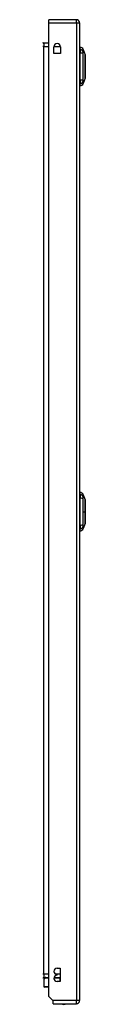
# Model space of a CAD drawing. Header units: inches. Extents: x 19 to 446, y 48 to 210.
# Tile 10 of 29: x 129.14 to 130.43, y 110.79 to 140.73. Entities that reach past the tile are written whole.
import ezdxf

# ---------------------------------------------------------------- set-up
doc = ezdxf.new("R2010")
doc.units = ezdxf.units.IN
doc.header["$MEASUREMENT"] = 0
doc.layers.add('Visible Edges(ANSI)', color=7, linetype='Continuous', lineweight=25)
doc.layers.add('Visible Tangent Edges(ANSI)', color=7, linetype='Continuous', lineweight=25)

msp = doc.modelspace()

# ---------------------------------------------------------------- linework, layer by layer
at = {"layer": 'Visible Edges(ANSI)'}
for p, q in [((130.165, 140.73), (129.33, 140.73)), ((129.33, 140.631), (129.33, 140.73)), ((129.33, 111.028), (129.33, 140.631)), ((130.264, 140.631), (130.264, 110.911)), ((129.33, 140.012), (129.175, 140.012)), ((129.478, 139.703), (129.478, 139.906)), ((129.681, 139.906), (129.681, 139.703)), ((130.279, 139.829), (130.279, 139.897)), ((130.279, 139.829), (130.279, 139.718)), ((130.372, 139.823), (130.434, 139.663)), ((129.681, 139.703), (129.478, 139.703)), ((130.279, 138.895), (130.279, 139.718)), ((130.434, 138.949), (130.372, 138.79)), ((130.279, 138.895), (130.279, 138.784)), ((130.279, 138.716), (130.279, 138.784)), ((130.279, 126.294), (130.279, 126.362)), ((130.279, 126.294), (130.279, 126.183)), ((130.279, 125.36), (130.279, 126.183)), ((130.372, 126.288), (130.434, 126.128)), ((130.279, 125.36), (130.279, 125.249)), ((130.279, 125.181), (130.279, 125.249)), ((130.434, 125.414), (130.372, 125.255)), ((129.58, 111.887), (129.675, 111.887)), ((129.58, 111.677), (129.58, 111.697)), ((129.675, 111.887), (129.675, 111.487)), ((129.174, 111.549), (129.174, 111.333)), ((129.175, 111.609), (129.33, 111.609)), ((129.18, 111.563), (129.219, 111.603)), ((129.488, 111.609), (129.675, 111.609)), ((129.675, 111.487), (129.58, 111.487)), ((129.33, 111.314), (129.194, 111.314)), ((129.447, 110.911), (129.33, 111.028)), ((129.464, 110.894), (129.447, 110.911)), ((129.464, 110.812), (129.464, 110.894)), ((129.464, 110.812), (130.165, 110.812))]:
    msp.add_line(p, q, dxfattribs=at)
at = {"layer": 'Visible Edges(ANSI)', "flags": 128}
for points in [[(130.434, 138.951), (130.434, 138.952), (130.434, 138.953), (130.434, 138.955), (130.434, 138.958), (130.434, 138.962), (130.434, 138.966), (130.434, 138.972), (130.434, 138.978), (130.434, 138.985), (130.434, 138.993), (130.434, 139.002), (130.434, 139.011), (130.434, 139.021), (130.434, 139.032), (130.434, 139.043), (130.434, 139.055), (130.434, 139.068), (130.434, 139.081), (130.434, 139.095), (130.434, 139.109), (130.434, 139.123), (130.434, 139.139), (130.434, 139.154), (130.434, 139.17), (130.434, 139.187), (130.434, 139.203), (130.434, 139.22), (130.434, 139.237), (130.434, 139.254), (130.434, 139.271), (130.434, 139.289), (130.434, 139.306), (130.434, 139.324), (130.434, 139.341), (130.434, 139.359), (130.434, 139.376), (130.434, 139.393), (130.434, 139.41), (130.434, 139.426), (130.434, 139.443), (130.434, 139.459), (130.434, 139.474), (130.434, 139.489), (130.434, 139.504), (130.434, 139.518), (130.434, 139.532), (130.434, 139.545), (130.434, 139.558), (130.434, 139.57), (130.434, 139.581), (130.434, 139.592), (130.434, 139.602), (130.434, 139.611), (130.434, 139.62), (130.434, 139.627), (130.434, 139.634), (130.434, 139.641), (130.434, 139.646), (130.434, 139.651), (130.434, 139.655), (130.434, 139.658), (130.434, 139.66), (130.434, 139.661), (130.434, 139.661)], [(130.434, 125.416), (130.434, 125.417), (130.434, 125.418), (130.434, 125.42), (130.434, 125.423), (130.434, 125.427), (130.434, 125.431), (130.434, 125.437), (130.434, 125.443), (130.434, 125.45), (130.434, 125.458), (130.434, 125.467), (130.434, 125.476), (130.434, 125.486), (130.434, 125.497), (130.434, 125.508), (130.434, 125.52), (130.434, 125.533), (130.434, 125.546), (130.434, 125.559), (130.434, 125.574), (130.434, 125.588), (130.434, 125.604), (130.434, 125.619), (130.434, 125.635), (130.434, 125.651), (130.434, 125.668), (130.434, 125.685), (130.434, 125.702), (130.434, 125.719), (130.434, 125.736), (130.434, 125.754), (130.434, 125.771), (130.434, 125.788), (130.434, 125.806), (130.434, 125.823), (130.434, 125.84), (130.434, 125.857), (130.434, 125.874), (130.434, 125.891), (130.434, 125.907), (130.434, 125.923), (130.434, 125.939), (130.434, 125.954), (130.434, 125.969), (130.434, 125.983), (130.434, 125.997), (130.434, 126.01), (130.434, 126.023), (130.434, 126.035), (130.434, 126.046), (130.434, 126.057), (130.434, 126.067), (130.434, 126.076), (130.434, 126.084), (130.434, 126.092), (130.434, 126.099), (130.434, 126.106), (130.434, 126.111), (130.434, 126.116), (130.434, 126.12), (130.434, 126.123), (130.434, 126.125), (130.434, 126.126), (130.434, 126.126)]]:
    msp.add_lwpolyline(points, dxfattribs=at)
at = {"layer": 'Visible Edges(ANSI)'}
for centre, radius, start, end in [((130.165, 140.631), 0.099, 0, 90), ((129.175, 140.043), 0.031, 180, 270), ((129.58, 139.906), 0.102, 0, 180), ((130.287, 139.838), 0.0394, 101.537, 126.8699), ((130.262, 139.78), 0.118, 21.2505, 81.3991), ((130.429, 139.661), 0.00492, 0.2088, 21.2505), ((130.429, 138.951), 0.00492, 338.7495, 359.7912), ((130.287, 138.775), 0.0394, 233.1301, 258.463), ((130.262, 138.833), 0.118, 278.6009, 338.7495), ((130.287, 126.303), 0.0394, 101.537, 126.8699), ((130.262, 126.245), 0.118, 21.2505, 81.3991), ((130.429, 126.126), 0.00492, 0.2088, 21.2505), ((130.287, 125.24), 0.0394, 233.1301, 258.463), ((130.262, 125.298), 0.118, 278.6009, 338.7495), ((130.429, 125.416), 0.00492, 338.7495, 359.7912), ((129.58, 111.792), 0.095, 90, 270), ((129.58, 111.582), 0.095, 90, 270), ((129.175, 111.578), 0.031, 90, 180), ((129.194, 111.549), 0.0197, 135, 180), ((129.233, 111.589), 0.0197, 90, 135), ((129.194, 111.333), 0.0197, 180, 270), ((129.787, 110.98), 0.188, 243.6372, 296.3628), ((130.165, 110.911), 0.099, 270, 0)]:
    msp.add_arc(centre, radius, start, end, dxfattribs=at)
at = {"layer": 'Visible Tangent Edges(ANSI)'}
for p, q in [((130.165, 140.631), (130.165, 140.73)), ((129.33, 140.631), (130.165, 140.631)), ((130.165, 140.631), (130.264, 140.631)), ((130.165, 140.631), (130.165, 110.911)), ((129.175, 139.913), (129.144, 139.913)), ((129.175, 140.012), (129.175, 139.913)), ((129.175, 139.913), (129.33, 139.913)), ((129.175, 111.708), (129.175, 139.913)), ((129.478, 139.913), (129.681, 139.913)), ((130.372, 139.823), (130.434, 139.663)), ((130.372, 125.771), (130.434, 125.771)), ((130.434, 125.771), (130.434, 125.771)), ((129.175, 111.708), (129.144, 111.708)), ((129.33, 111.708), (129.175, 111.708)), ((129.175, 111.708), (129.175, 111.609)), ((129.675, 111.708), (129.536, 111.708)), ((129.215, 111.589), (129.174, 111.549)), ((129.33, 111.589), (129.215, 111.589)), ((129.674, 111.589), (129.485, 111.589)), ((129.674, 111.589), (129.674, 111.609)), ((129.674, 111.487), (129.674, 111.589)), ((129.674, 111.589), (129.675, 111.589)), ((129.174, 111.333), (129.33, 111.333)), ((130.165, 110.911), (129.447, 110.911)), ((130.264, 110.911), (130.165, 110.911)), ((130.165, 110.812), (130.165, 110.911))]:
    msp.add_line(p, q, dxfattribs=at)
at = {"layer": 'Visible Tangent Edges(ANSI)', "flags": 128}
for points in [[(130.373, 139.746), (130.373, 139.754), (130.373, 139.76), (130.373, 139.765), (130.373, 139.77), (130.373, 139.775), (130.373, 139.78), (130.373, 139.785), (130.373, 139.789), (130.373, 139.793), (130.372, 139.797), (130.372, 139.8), (130.372, 139.804), (130.372, 139.807), (130.372, 139.809), (130.372, 139.812), (130.372, 139.814), (130.372, 139.816), (130.372, 139.818), (130.372, 139.819), (130.372, 139.821), (130.372, 139.822), (130.372, 139.822), (130.372, 139.823), (130.372, 139.823)], [(130.373, 138.918), (130.373, 138.951), (130.373, 138.982), (130.373, 139.014), (130.373, 139.045), (130.372, 139.077), (130.372, 139.109), (130.372, 139.142), (130.372, 139.174), (130.372, 139.207), (130.372, 139.24), (130.372, 139.273), (130.372, 139.306), (130.372, 139.339), (130.372, 139.372), (130.372, 139.405), (130.372, 139.438), (130.372, 139.47), (130.372, 139.503), (130.372, 139.535), (130.373, 139.567), (130.373, 139.599), (130.373, 139.63), (130.373, 139.661), (130.373, 139.695)], [(130.373, 139.725), (130.373, 139.726), (130.373, 139.727), (130.373, 139.728), (130.373, 139.729), (130.373, 139.73), (130.373, 139.731), (130.373, 139.732), (130.373, 139.733), (130.373, 139.734), (130.373, 139.735), (130.373, 139.736), (130.373, 139.737), (130.373, 139.738), (130.373, 139.739), (130.373, 139.739), (130.373, 139.74), (130.373, 139.741), (130.373, 139.742), (130.373, 139.743), (130.373, 139.743), (130.373, 139.744), (130.373, 139.745), (130.373, 139.746), (130.373, 139.746)], [(130.373, 139.695), (130.373, 139.696), (130.373, 139.698), (130.373, 139.699), (130.373, 139.7), (130.373, 139.702), (130.373, 139.703), (130.373, 139.704), (130.373, 139.706), (130.373, 139.707), (130.373, 139.708), (130.373, 139.71), (130.373, 139.711), (130.373, 139.712), (130.373, 139.713), (130.373, 139.715), (130.373, 139.716), (130.373, 139.717), (130.373, 139.718), (130.373, 139.719), (130.373, 139.721), (130.373, 139.722), (130.373, 139.723), (130.373, 139.724), (130.373, 139.725)], [(130.434, 139.663), (130.434, 139.663), (130.434, 139.663), (130.434, 139.662), (130.434, 139.661), (130.434, 139.659), (130.434, 139.658), (130.434, 139.656), (130.434, 139.654), (130.434, 139.651), (130.434, 139.648), (130.434, 139.645), (130.434, 139.642), (130.434, 139.638), (130.434, 139.634), (130.434, 139.63), (130.434, 139.626), (130.434, 139.621), (130.434, 139.616), (130.434, 139.611), (130.434, 139.605), (130.434, 139.6), (130.434, 139.594), (130.434, 139.587), (130.434, 139.581)], [(130.434, 139.581), (130.434, 139.579), (130.434, 139.577), (130.434, 139.575), (130.434, 139.574), (130.434, 139.572), (130.434, 139.57), (130.434, 139.568), (130.434, 139.566), (130.434, 139.564), (130.434, 139.562), (130.434, 139.56), (130.434, 139.558), (130.434, 139.556), (130.434, 139.554), (130.434, 139.552), (130.434, 139.55), (130.434, 139.548), (130.434, 139.546), (130.434, 139.544), (130.434, 139.542), (130.434, 139.54), (130.434, 139.538), (130.434, 139.536), (130.434, 139.534)], [(130.434, 139.534), (130.434, 139.518), (130.434, 139.501), (130.434, 139.483), (130.434, 139.465), (130.434, 139.446), (130.434, 139.427), (130.434, 139.408), (130.434, 139.388), (130.434, 139.368), (130.434, 139.347), (130.434, 139.327), (130.434, 139.306), (130.434, 139.286), (130.434, 139.265), (130.434, 139.245), (130.434, 139.224), (130.434, 139.205), (130.434, 139.185), (130.434, 139.166), (130.434, 139.147), (130.434, 139.129), (130.434, 139.112), (130.434, 139.095), (130.434, 139.079)], [(130.373, 138.866), (130.373, 138.868), (130.373, 138.869), (130.373, 138.871), (130.373, 138.872), (130.373, 138.874), (130.373, 138.876), (130.373, 138.877), (130.373, 138.879), (130.373, 138.881), (130.373, 138.883), (130.373, 138.885), (130.373, 138.888), (130.373, 138.89), (130.373, 138.892), (130.373, 138.894), (130.373, 138.897), (130.373, 138.899), (130.373, 138.902), (130.373, 138.904), (130.373, 138.907), (130.373, 138.91), (130.373, 138.912), (130.373, 138.915), (130.373, 138.918)], [(130.434, 139.079), (130.434, 139.077), (130.434, 139.074), (130.434, 139.072), (130.434, 139.07), (130.434, 139.068), (130.434, 139.066), (130.434, 139.064), (130.434, 139.062), (130.434, 139.06), (130.434, 139.058), (130.434, 139.056), (130.434, 139.054), (130.434, 139.052), (130.434, 139.05), (130.434, 139.048), (130.434, 139.046), (130.434, 139.044), (130.434, 139.043), (130.434, 139.041), (130.434, 139.039), (130.434, 139.037), (130.434, 139.035), (130.434, 139.033), (130.434, 139.032)], [(130.434, 139.032), (130.434, 139.025), (130.434, 139.019), (130.434, 139.013), (130.434, 139.007), (130.434, 139.002), (130.434, 138.997), (130.434, 138.992), (130.434, 138.987), (130.434, 138.982), (130.434, 138.978), (130.434, 138.974), (130.434, 138.971), (130.434, 138.967), (130.434, 138.964), (130.434, 138.961), (130.434, 138.959), (130.434, 138.957), (130.434, 138.955), (130.434, 138.953), (130.434, 138.952), (130.434, 138.951), (130.434, 138.95), (130.434, 138.95), (130.434, 138.949)], [(130.372, 138.79), (130.372, 138.79), (130.372, 138.79), (130.372, 138.791), (130.372, 138.792), (130.372, 138.793), (130.372, 138.795), (130.372, 138.796), (130.372, 138.798), (130.372, 138.801), (130.372, 138.803), (130.372, 138.806), (130.372, 138.809), (130.372, 138.812), (130.372, 138.816), (130.373, 138.82), (130.373, 138.824), (130.373, 138.828), (130.373, 138.832), (130.373, 138.837), (130.373, 138.842), (130.373, 138.847), (130.373, 138.853), (130.373, 138.858), (130.373, 138.866)], [(130.373, 126.211), (130.373, 126.219), (130.373, 126.225), (130.373, 126.23), (130.373, 126.235), (130.373, 126.24), (130.373, 126.245), (130.373, 126.25), (130.373, 126.254), (130.373, 126.258), (130.372, 126.262), (130.372, 126.265), (130.372, 126.269), (130.372, 126.272), (130.372, 126.274), (130.372, 126.277), (130.372, 126.279), (130.372, 126.281), (130.372, 126.283), (130.372, 126.284), (130.372, 126.286), (130.372, 126.287), (130.372, 126.287), (130.372, 126.288), (130.372, 126.288)], [(130.372, 125.771), (130.372, 125.788), (130.372, 125.804), (130.372, 125.821), (130.372, 125.837), (130.372, 125.854), (130.372, 125.87), (130.372, 125.887), (130.372, 125.903), (130.372, 125.919), (130.372, 125.936), (130.372, 125.952), (130.372, 125.968), (130.372, 125.984), (130.372, 126), (130.373, 126.016), (130.373, 126.032), (130.373, 126.048), (130.373, 126.064), (130.373, 126.08), (130.373, 126.095), (130.373, 126.111), (130.373, 126.126), (130.373, 126.142), (130.373, 126.16)], [(130.373, 126.16), (130.373, 126.163), (130.373, 126.165), (130.373, 126.168), (130.373, 126.171), (130.373, 126.173), (130.373, 126.176), (130.373, 126.178), (130.373, 126.181), (130.373, 126.183), (130.373, 126.186), (130.373, 126.188), (130.373, 126.19), (130.373, 126.192), (130.373, 126.194), (130.373, 126.196), (130.373, 126.198), (130.373, 126.2), (130.373, 126.202), (130.373, 126.204), (130.373, 126.205), (130.373, 126.207), (130.373, 126.208), (130.373, 126.21), (130.373, 126.211)], [(130.434, 126.128), (130.434, 126.128), (130.434, 126.128), (130.434, 126.127), (130.434, 126.126), (130.434, 126.124), (130.434, 126.123), (130.434, 126.121), (130.434, 126.119), (130.434, 126.116), (130.434, 126.113), (130.434, 126.11), (130.434, 126.107), (130.434, 126.103), (130.434, 126.099), (130.434, 126.095), (130.434, 126.091), (130.434, 126.086), (130.434, 126.081), (130.434, 126.076), (130.434, 126.07), (130.434, 126.064), (130.434, 126.059), (130.434, 126.052), (130.434, 126.046)], [(130.434, 126.046), (130.434, 126.044), (130.434, 126.042), (130.434, 126.041), (130.434, 126.039), (130.434, 126.037), (130.434, 126.035), (130.434, 126.033), (130.434, 126.031), (130.434, 126.029), (130.434, 126.027), (130.434, 126.025), (130.434, 126.023), (130.434, 126.022), (130.434, 126.02), (130.434, 126.018), (130.434, 126.016), (130.434, 126.013), (130.434, 126.011), (130.434, 126.009), (130.434, 126.007), (130.434, 126.005), (130.434, 126.003), (130.434, 126.001), (130.434, 125.999)], [(130.373, 125.383), (130.373, 125.401), (130.373, 125.416), (130.373, 125.432), (130.373, 125.447), (130.373, 125.463), (130.373, 125.479), (130.373, 125.494), (130.373, 125.51), (130.373, 125.526), (130.372, 125.542), (130.372, 125.558), (130.372, 125.575), (130.372, 125.591), (130.372, 125.607), (130.372, 125.623), (130.372, 125.64), (130.372, 125.656), (130.372, 125.672), (130.372, 125.689), (130.372, 125.705), (130.372, 125.722), (130.372, 125.738), (130.372, 125.755), (130.372, 125.771)], [(130.434, 125.999), (130.434, 125.991), (130.434, 125.983), (130.434, 125.974), (130.434, 125.966), (130.434, 125.957), (130.434, 125.948), (130.434, 125.939), (130.434, 125.93), (130.434, 125.921), (130.434, 125.911), (130.434, 125.902), (130.434, 125.892), (130.434, 125.883), (130.434, 125.873), (130.434, 125.863), (130.434, 125.853), (130.434, 125.843), (130.434, 125.833), (130.434, 125.822), (130.434, 125.812), (130.434, 125.802), (130.434, 125.792), (130.434, 125.782), (130.434, 125.771)], [(130.434, 125.771), (130.434, 125.761), (130.434, 125.751), (130.434, 125.74), (130.434, 125.73), (130.434, 125.72), (130.434, 125.71), (130.434, 125.7), (130.434, 125.69), (130.434, 125.68), (130.434, 125.67), (130.434, 125.66), (130.434, 125.65), (130.434, 125.641), (130.434, 125.631), (130.434, 125.622), (130.434, 125.612), (130.434, 125.603), (130.434, 125.594), (130.434, 125.585), (130.434, 125.577), (130.434, 125.568), (130.434, 125.56), (130.434, 125.552), (130.434, 125.544)], [(130.434, 125.544), (130.434, 125.542), (130.434, 125.539), (130.434, 125.537), (130.434, 125.535), (130.434, 125.533), (130.434, 125.531), (130.434, 125.529), (130.434, 125.527), (130.434, 125.525), (130.434, 125.523), (130.434, 125.521), (130.434, 125.519), (130.434, 125.517), (130.434, 125.515), (130.434, 125.513), (130.434, 125.511), (130.434, 125.509), (130.434, 125.508), (130.434, 125.506), (130.434, 125.504), (130.434, 125.502), (130.434, 125.5), (130.434, 125.498), (130.434, 125.497)], [(130.434, 125.497), (130.434, 125.49), (130.434, 125.484), (130.434, 125.478), (130.434, 125.472), (130.434, 125.467), (130.434, 125.462), (130.434, 125.457), (130.434, 125.452), (130.434, 125.447), (130.434, 125.443), (130.434, 125.439), (130.434, 125.436), (130.434, 125.432), (130.434, 125.429), (130.434, 125.426), (130.434, 125.424), (130.434, 125.422), (130.434, 125.42), (130.434, 125.418), (130.434, 125.417), (130.434, 125.416), (130.434, 125.415), (130.434, 125.415), (130.434, 125.414)], [(130.372, 125.255), (130.372, 125.255), (130.372, 125.255), (130.372, 125.256), (130.372, 125.257), (130.372, 125.258), (130.372, 125.26), (130.372, 125.261), (130.372, 125.263), (130.372, 125.266), (130.372, 125.268), (130.372, 125.271), (130.372, 125.274), (130.372, 125.277), (130.372, 125.281), (130.373, 125.285), (130.373, 125.289), (130.373, 125.293), (130.373, 125.297), (130.373, 125.302), (130.373, 125.307), (130.373, 125.312), (130.373, 125.318), (130.373, 125.323), (130.373, 125.331)], [(130.373, 125.353), (130.373, 125.354), (130.373, 125.355), (130.373, 125.356), (130.373, 125.357), (130.373, 125.358), (130.373, 125.359), (130.373, 125.361), (130.373, 125.362), (130.373, 125.363), (130.373, 125.364), (130.373, 125.365), (130.373, 125.367), (130.373, 125.368), (130.373, 125.369), (130.373, 125.37), (130.373, 125.372), (130.373, 125.373), (130.373, 125.374), (130.373, 125.376), (130.373, 125.377), (130.373, 125.379), (130.373, 125.38), (130.373, 125.381), (130.373, 125.383)], [(130.373, 125.331), (130.373, 125.332), (130.373, 125.333), (130.373, 125.333), (130.373, 125.334), (130.373, 125.335), (130.373, 125.336), (130.373, 125.336), (130.373, 125.337), (130.373, 125.338), (130.373, 125.339), (130.373, 125.34), (130.373, 125.341), (130.373, 125.342), (130.373, 125.342), (130.373, 125.343), (130.373, 125.344), (130.373, 125.345), (130.373, 125.346), (130.373, 125.347), (130.373, 125.348), (130.373, 125.349), (130.373, 125.35), (130.373, 125.351), (130.373, 125.353)]]:
    msp.add_lwpolyline(points, dxfattribs=at)
at = {"layer": 'Visible Tangent Edges(ANSI)'}
msp.add_arc((130.429, 139.661), 0.00492, 0.2088, 21.2505, dxfattribs=at)
for centre, major_axis, ratio, start_param, end_param in [((130.259, 139.719), (0.117, -0.016), 0.948273, 0.391156, 1.528426), ((130.259, 139.681), (0.118, 0.005), 0.314585, 0.249322, 1.386592), ((130.259, 138.932), (0.118, -0.005), 0.314585, 4.896593, 6.033863), ((130.259, 138.894), (0.117, 0.016), 0.948273, 4.754759, 5.892029), ((130.259, 126.184), (0.117, -0.016), 0.948273, 0.391156, 1.528426), ((130.259, 126.146), (0.118, 0.005), 0.314585, 0.249322, 1.386592), ((130.259, 125.397), (0.118, -0.005), 0.314585, 4.896593, 6.033863), ((130.259, 125.359), (0.117, 0.016), 0.948273, 4.754759, 5.892029), ((129.233, 111.589), (-0.0139, 0.0139), 0.852462, 0, 0.864875), ((129.233, 111.589), (0, 0.0197), 0.91745, 0, 1.570796)]:
    msp.add_ellipse(centre, major_axis=major_axis, ratio=ratio, start_param=start_param, end_param=end_param, dxfattribs=at)

doc.saveas('drawing.dxf')
